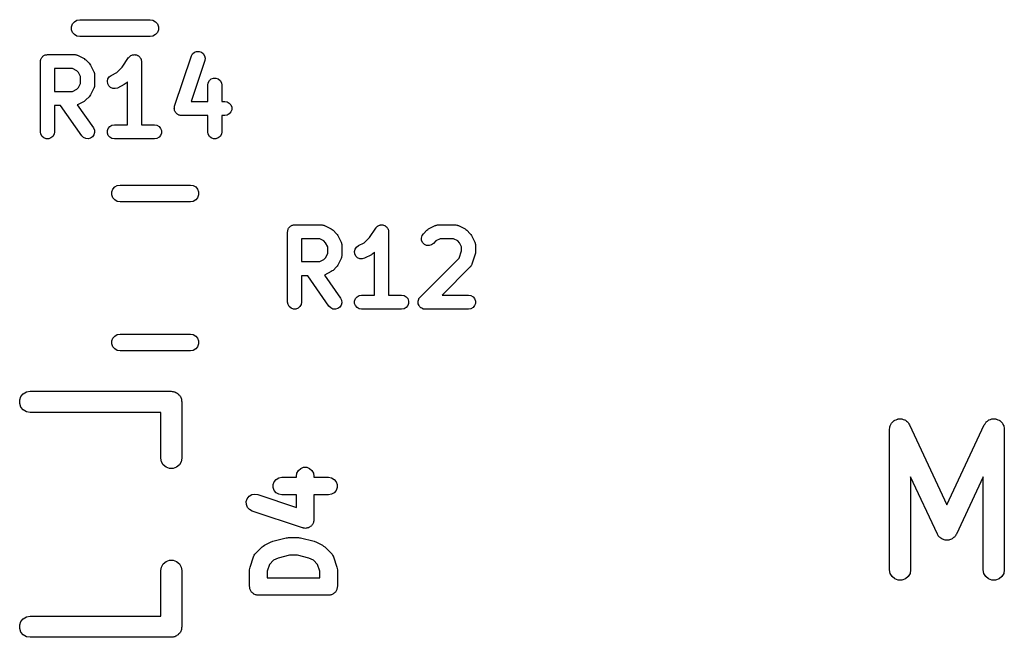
# Model space of a CAD drawing. Extents: x 83.4 to 168.1, y -157.3 to -85.4.
# Tile 6 of 60: x 90.6 to 97.6, y -127.5 to -123.1. Entities that reach past the tile are written whole.
import ezdxf

# ---------------------------------------------------------------- set-up
doc = ezdxf.new("R2010")
doc.units = 0
doc.header["$MEASUREMENT"] = 0
doc.layers.add('BLACK', color=7, linetype='CONTINUOUS')

msp = doc.modelspace()

# ---------------------------------------------------------------- linework, layer by layer
at = {"layer": 'Black'}
for p, q in [((91.0102, -123.199), (91.0173, -123.179)), ((91.0173, -123.179), (91.0307, -123.163)), ((91.0307, -123.163), (91.0487, -123.153)), ((91.0487, -123.153), (91.0692, -123.149)), ((91.0692, -123.149), (91.5692, -123.149)), ((91.5692, -123.149), (91.5898, -123.153)), ((91.5898, -123.153), (91.6078, -123.163)), ((91.6078, -123.163), (91.6212, -123.179)), ((91.6212, -123.179), (91.6283, -123.199)), ((91.0102, -123.22), (91.0102, -123.199)), ((91.0173, -123.239), (91.0102, -123.22)), ((91.0307, -123.255), (91.0173, -123.239)), ((91.6212, -123.239), (91.6078, -123.255)), ((91.6283, -123.22), (91.6212, -123.239)), ((91.6283, -123.199), (91.6283, -123.22)), ((91.0487, -123.266), (91.0307, -123.255)), ((91.0692, -123.269), (91.0487, -123.266)), ((91.5692, -123.269), (91.0692, -123.269)), ((91.5898, -123.266), (91.5692, -123.269)), ((91.6078, -123.255), (91.5898, -123.266)), ((91.8631, -123.407), (91.8714, -123.392)), ((91.8714, -123.392), (91.8844, -123.381)), ((91.8844, -123.381), (91.9005, -123.374)), ((91.9005, -123.374), (91.9179, -123.374)), ((91.9179, -123.374), (91.9343, -123.379)), ((91.9343, -123.379), (91.9479, -123.39)), ((91.9479, -123.39), (91.957, -123.405)), ((90.7891, -123.447), (90.7899, -123.443)), ((90.7891, -123.947), (90.7891, -123.447)), ((90.7899, -123.438), (90.7914, -123.434)), ((90.7899, -123.443), (90.7899, -123.438)), ((90.7914, -123.434), (90.7921, -123.43)), ((90.7921, -123.43), (90.7943, -123.426)), ((90.7943, -123.426), (90.7958, -123.422)), ((90.7958, -123.422), (90.7986, -123.419)), ((90.7986, -123.419), (90.8008, -123.415)), ((90.8008, -123.415), (90.8042, -123.412)), ((90.8042, -123.412), (90.807, -123.409)), ((90.807, -123.409), (90.8108, -123.406)), ((90.8108, -123.406), (90.8141, -123.404)), ((90.8141, -123.404), (90.8182, -123.402)), ((90.8182, -123.402), (90.822, -123.4)), ((90.822, -123.4), (90.8263, -123.399)), ((90.8263, -123.399), (90.8304, -123.398)), ((90.8304, -123.398), (90.8348, -123.398)), ((90.8348, -123.398), (90.8391, -123.397)), ((90.8391, -123.397), (91.0296, -123.397)), ((91.0296, -123.397), (91.0324, -123.397)), ((91.0324, -123.397), (91.0353, -123.397)), ((91.0353, -123.397), (91.0409, -123.399)), ((91.0409, -123.399), (91.0467, -123.4)), ((91.0467, -123.4), (91.0492, -123.401)), ((91.0492, -123.401), (91.0519, -123.402)), ((91.0519, -123.402), (91.0996, -123.426)), ((91.0996, -123.426), (91.106, -123.431)), ((91.106, -123.431), (91.1126, -123.435)), ((91.1126, -123.435), (91.1364, -123.459)), ((91.1364, -123.459), (91.141, -123.466)), ((91.3717, -123.487), (91.4166, -123.419)), ((91.4166, -123.419), (91.4185, -123.417)), ((91.4185, -123.417), (91.4199, -123.415)), ((91.4199, -123.415), (91.4244, -123.411)), ((91.4244, -123.411), (91.4285, -123.407)), ((91.4285, -123.407), (91.431, -123.405)), ((91.431, -123.405), (91.4332, -123.404)), ((91.4332, -123.404), (91.4388, -123.402)), ((91.4388, -123.402), (91.4441, -123.399)), ((91.4441, -123.399), (91.4469, -123.399)), ((91.4469, -123.399), (91.4495, -123.398)), ((91.4495, -123.398), (91.4554, -123.398)), ((91.4554, -123.398), (91.4614, -123.397)), ((91.4614, -123.397), (91.4641, -123.398)), ((91.4641, -123.398), (91.4668, -123.398)), ((91.4668, -123.398), (91.4724, -123.4)), ((91.4724, -123.4), (91.4782, -123.401)), ((91.4782, -123.401), (91.4805, -123.403)), ((91.4805, -123.403), (91.4832, -123.404)), ((91.4832, -123.404), (91.4877, -123.407)), ((91.4877, -123.407), (91.4927, -123.411)), ((91.4927, -123.411), (91.4943, -123.413)), ((91.4943, -123.413), (91.4965, -123.415)), ((91.4965, -123.415), (91.4994, -123.42)), ((91.4994, -123.42), (91.503, -123.425)), ((91.503, -123.425), (91.5038, -123.427)), ((91.5038, -123.427), (91.5051, -123.43)), ((91.5051, -123.43), (91.5062, -123.436)), ((91.5062, -123.436), (91.5078, -123.441)), ((91.5078, -123.441), (91.5077, -123.444)), ((91.5077, -123.444), (91.5082, -123.447)), ((91.5082, -123.447), (91.5082, -123.897)), ((91.7441, -123.764), (91.8631, -123.407)), ((91.958, -123.439), (91.8609, -123.73)), ((91.957, -123.405), (91.9605, -123.422)), ((91.9605, -123.422), (91.958, -123.439)), ((90.8891, -123.497), (90.8891, -123.659)), ((91.0178, -123.497), (90.8891, -123.497)), ((91.0476, -123.512), (91.0178, -123.497)), ((91.0599, -123.524), (91.0476, -123.512)), ((91.0748, -123.554), (91.0599, -123.524)), ((91.141, -123.466), (91.1457, -123.472)), ((91.1457, -123.472), (91.1695, -123.52)), ((91.1695, -123.52), (91.1704, -123.523)), ((91.1704, -123.523), (91.1718, -123.525)), ((91.1718, -123.525), (91.1728, -123.531)), ((91.1728, -123.531), (91.1745, -123.536)), ((91.2929, -123.545), (91.3333, -123.525)), ((91.3333, -123.525), (91.3717, -123.487)), ((91.0599, -123.632), (91.0748, -123.602)), ((91.0748, -123.602), (91.0748, -123.554)), ((91.1745, -123.536), (91.1743, -123.539)), ((91.1743, -123.539), (91.1748, -123.542)), ((91.1748, -123.542), (91.1748, -123.614)), ((91.2654, -123.587), (91.2694, -123.57)), ((91.2674, -123.604), (91.2654, -123.587)), ((91.2751, -123.62), (91.2674, -123.604)), ((91.2694, -123.57), (91.279, -123.555)), ((91.279, -123.555), (91.2929, -123.545)), ((91.3983, -123.601), (91.3917, -123.606)), ((91.4082, -123.591), (91.3983, -123.601)), ((91.4082, -123.897), (91.4082, -123.591)), ((91.9796, -123.614), (91.9826, -123.597)), ((91.9826, -123.597), (91.9913, -123.581)), ((91.9913, -123.581), (92.0046, -123.57)), ((92.0046, -123.57), (92.0209, -123.564)), ((92.0209, -123.564), (92.0383, -123.564)), ((92.0383, -123.564), (92.0546, -123.57)), ((92.0546, -123.57), (92.0679, -123.581)), ((92.0679, -123.581), (92.0766, -123.597)), ((92.0766, -123.597), (92.0796, -123.614)), ((90.8891, -123.659), (91.0178, -123.659)), ((91.0178, -123.659), (91.0476, -123.644)), ((91.0476, -123.644), (91.0599, -123.632)), ((91.1695, -123.636), (91.1457, -123.684)), ((91.1704, -123.633), (91.1695, -123.636)), ((91.1718, -123.631), (91.1704, -123.633)), ((91.1728, -123.625), (91.1718, -123.631)), ((91.1745, -123.619), (91.1728, -123.625)), ((91.1748, -123.614), (91.1743, -123.616)), ((91.1743, -123.616), (91.1745, -123.619)), ((91.2877, -123.632), (91.2751, -123.62)), ((91.3037, -123.638), (91.2877, -123.632)), ((91.321, -123.639), (91.3037, -123.638)), ((91.3377, -123.635), (91.321, -123.639)), ((91.3853, -123.611), (91.3377, -123.635)), ((91.3917, -123.606), (91.3853, -123.611)), ((91.9796, -123.73), (91.9796, -123.614)), ((92.0796, -123.614), (92.0796, -123.73)), ((91.0996, -123.73), (91.0519, -123.754)), ((91.106, -123.725), (91.0996, -123.73)), ((91.1126, -123.72), (91.106, -123.725)), ((91.1364, -123.697), (91.1126, -123.72)), ((91.141, -123.69), (91.1364, -123.697)), ((91.1457, -123.684), (91.141, -123.69)), ((91.8609, -123.73), (91.9796, -123.73)), ((92.0796, -123.73), (92.101, -123.73)), ((92.101, -123.73), (92.1181, -123.733)), ((92.1181, -123.733), (92.1331, -123.742)), ((92.1331, -123.742), (92.1443, -123.755)), ((90.9321, -123.759), (90.8891, -123.759)), ((90.8891, -123.759), (90.8891, -123.947)), ((91.0839, -123.976), (90.9321, -123.759)), ((91.0519, -123.754), (91.0507, -123.754)), ((91.0507, -123.754), (91.1658, -123.918)), ((91.7415, -123.782), (91.7422, -123.777)), ((91.7422, -123.785), (91.7415, -123.782)), ((91.7422, -123.772), (91.7435, -123.768)), ((91.7422, -123.777), (91.7422, -123.772)), ((91.7422, -123.789), (91.7422, -123.785)), ((91.744, -123.794), (91.7422, -123.789)), ((91.7435, -123.768), (91.7441, -123.764)), ((91.745, -123.799), (91.744, -123.794)), ((91.7469, -123.802), (91.745, -123.799)), ((91.7482, -123.805), (91.7469, -123.802)), ((91.7514, -123.809), (91.7482, -123.805)), ((91.7541, -123.813), (91.7514, -123.809)), ((91.757, -123.816), (91.7541, -123.813)), ((92.1443, -123.805), (92.1331, -123.819)), ((92.1443, -123.755), (92.1502, -123.772)), ((92.1502, -123.789), (92.1443, -123.805)), ((92.1502, -123.772), (92.1502, -123.789)), ((91.7593, -123.819), (91.757, -123.816)), ((91.7637, -123.821), (91.7593, -123.819)), ((91.7677, -123.824), (91.7637, -123.821)), ((91.7712, -123.825), (91.7677, -123.824)), ((91.7744, -123.827), (91.7712, -123.825)), ((91.7794, -123.828), (91.7744, -123.827)), ((91.7842, -123.83), (91.7794, -123.828)), ((91.7878, -123.83), (91.7842, -123.83)), ((91.7915, -123.83), (91.7878, -123.83)), ((91.9796, -123.83), (91.7915, -123.83)), ((91.9796, -123.947), (91.9796, -123.83)), ((92.101, -123.83), (92.0796, -123.83)), ((92.0796, -123.83), (92.0796, -123.947)), ((92.1181, -123.827), (92.101, -123.83)), ((92.1331, -123.819), (92.1181, -123.827)), ((90.7921, -123.964), (90.7891, -123.947)), ((90.8891, -123.947), (90.8861, -123.964)), ((91.1658, -123.918), (91.1731, -123.934)), ((91.1746, -123.951), (91.1701, -123.968)), ((91.1731, -123.934), (91.1746, -123.951)), ((91.2661, -123.938), (91.272, -123.922)), ((91.2661, -123.956), (91.2661, -123.938)), ((91.272, -123.922), (91.2832, -123.909)), ((91.2832, -123.909), (91.2982, -123.9)), ((91.2982, -123.9), (91.3153, -123.897)), ((91.3153, -123.897), (91.4082, -123.897)), ((91.5082, -123.897), (91.601, -123.897)), ((91.601, -123.897), (91.6181, -123.9)), ((91.6181, -123.9), (91.6331, -123.909)), ((91.6331, -123.909), (91.6443, -123.922)), ((91.6443, -123.922), (91.6502, -123.938)), ((91.6502, -123.938), (91.6502, -123.956)), ((91.9826, -123.964), (91.9796, -123.947)), ((92.0796, -123.947), (92.0766, -123.964)), ((90.8008, -123.979), (90.7921, -123.964)), ((90.8141, -123.99), (90.8008, -123.979)), ((90.8304, -123.996), (90.8141, -123.99)), ((90.8478, -123.996), (90.8304, -123.996)), ((90.8641, -123.99), (90.8478, -123.996)), ((90.8774, -123.979), (90.8641, -123.99)), ((90.8861, -123.964), (90.8774, -123.979)), ((91.0961, -123.988), (91.0839, -123.976)), ((91.1119, -123.995), (91.0961, -123.988)), ((91.1292, -123.997), (91.1119, -123.995)), ((91.1459, -123.992), (91.1292, -123.997)), ((91.1602, -123.982), (91.1459, -123.992)), ((91.1701, -123.968), (91.1602, -123.982)), ((91.272, -123.972), (91.2661, -123.956)), ((91.2832, -123.985), (91.272, -123.972)), ((91.2982, -123.994), (91.2832, -123.985)), ((91.3153, -123.997), (91.2982, -123.994)), ((91.601, -123.997), (91.3153, -123.997)), ((91.6181, -123.994), (91.601, -123.997)), ((91.6331, -123.985), (91.6181, -123.994)), ((91.6443, -123.972), (91.6331, -123.985)), ((91.6502, -123.956), (91.6443, -123.972)), ((91.9913, -123.979), (91.9826, -123.964)), ((92.0046, -123.99), (91.9913, -123.979)), ((92.0209, -123.996), (92.0046, -123.99)), ((92.0383, -123.996), (92.0209, -123.996)), ((92.0546, -123.99), (92.0383, -123.996)), ((92.0679, -123.979), (92.0546, -123.99)), ((92.0766, -123.964), (92.0679, -123.979)), ((91.2968, -124.374), (91.3039, -124.355)), ((91.2968, -124.395), (91.2968, -124.374)), ((91.3039, -124.355), (91.3173, -124.339)), ((91.3173, -124.339), (91.3353, -124.328)), ((91.3353, -124.328), (91.3558, -124.325)), ((91.3558, -124.325), (91.8558, -124.325)), ((91.8558, -124.325), (91.8764, -124.328)), ((91.8764, -124.328), (91.8944, -124.339)), ((91.8944, -124.339), (91.9078, -124.355)), ((91.9078, -124.355), (91.9149, -124.374)), ((91.9149, -124.374), (91.9149, -124.395)), ((91.3039, -124.415), (91.2968, -124.395)), ((91.3173, -124.431), (91.3039, -124.415)), ((91.3353, -124.441), (91.3173, -124.431)), ((91.3558, -124.445), (91.3353, -124.441)), ((91.8558, -124.445), (91.3558, -124.445)), ((91.8764, -124.441), (91.8558, -124.445)), ((91.8944, -124.431), (91.8764, -124.441)), ((91.9078, -124.415), (91.8944, -124.431)), ((91.9149, -124.395), (91.9078, -124.415)), ((92.5477, -124.658), (92.5485, -124.654)), ((92.5485, -124.65), (92.55, -124.645)), ((92.5485, -124.654), (92.5485, -124.65)), ((92.55, -124.645), (92.5508, -124.641)), ((92.5508, -124.641), (92.5529, -124.637)), ((92.5529, -124.637), (92.5544, -124.633)), ((92.5544, -124.633), (92.5573, -124.63)), ((92.5573, -124.63), (92.5594, -124.626)), ((92.5594, -124.626), (92.5628, -124.623)), ((92.5628, -124.623), (92.5656, -124.62)), ((92.5656, -124.62), (92.5694, -124.618)), ((92.5694, -124.618), (92.5727, -124.615)), ((92.5727, -124.615), (92.5768, -124.613)), ((92.5768, -124.613), (92.5806, -124.611)), ((92.5806, -124.611), (92.585, -124.611)), ((92.585, -124.611), (92.5891, -124.609)), ((92.5891, -124.609), (92.5934, -124.609)), ((92.5934, -124.609), (92.5977, -124.608)), ((92.5977, -124.608), (92.7882, -124.608)), ((92.7882, -124.608), (92.7911, -124.609)), ((92.7911, -124.609), (92.7939, -124.609)), ((92.7939, -124.609), (92.7995, -124.61)), ((92.7995, -124.61), (92.8053, -124.611)), ((92.8053, -124.611), (92.8078, -124.613)), ((92.8078, -124.613), (92.8106, -124.614)), ((92.8106, -124.614), (92.8582, -124.637)), ((92.8582, -124.637), (92.8646, -124.642)), ((92.8646, -124.642), (92.8712, -124.647)), ((92.8712, -124.647), (92.895, -124.671)), ((93.1303, -124.698), (93.1752, -124.631)), ((93.1752, -124.631), (93.1771, -124.629)), ((93.1771, -124.629), (93.1785, -124.626)), ((93.1785, -124.626), (93.1831, -124.622)), ((93.1831, -124.622), (93.1872, -124.618)), ((93.1872, -124.618), (93.1897, -124.617)), ((93.1897, -124.617), (93.1918, -124.615)), ((93.1918, -124.615), (93.1974, -124.613)), ((93.1974, -124.613), (93.2027, -124.61)), ((93.2027, -124.61), (93.2055, -124.61)), ((93.2055, -124.61), (93.2081, -124.609)), ((93.2081, -124.609), (93.2141, -124.609)), ((93.2141, -124.609), (93.22, -124.608)), ((93.22, -124.608), (93.2227, -124.609)), ((93.2227, -124.609), (93.2255, -124.609)), ((93.2255, -124.609), (93.2311, -124.611)), ((93.2311, -124.611), (93.2369, -124.612)), ((93.2369, -124.612), (93.2392, -124.614)), ((93.2392, -124.614), (93.2418, -124.615)), ((93.2418, -124.615), (93.2464, -124.619)), ((93.2464, -124.619), (93.2513, -124.622)), ((93.2513, -124.622), (93.253, -124.624)), ((93.253, -124.624), (93.2551, -124.626)), ((93.2551, -124.626), (93.2581, -124.631)), ((93.2581, -124.631), (93.2616, -124.636)), ((93.2616, -124.636), (93.2624, -124.639)), ((93.2624, -124.639), (93.2638, -124.641)), ((93.2638, -124.641), (93.2648, -124.647)), ((93.2648, -124.647), (93.2665, -124.653)), ((93.2665, -124.653), (93.2663, -124.656)), ((93.2663, -124.656), (93.2668, -124.658)), ((93.5148, -124.671), (93.5386, -124.647)), ((93.5386, -124.647), (93.5451, -124.642)), ((93.5451, -124.642), (93.5516, -124.637)), ((93.5516, -124.637), (93.5992, -124.614)), ((93.5992, -124.614), (93.602, -124.613)), ((93.602, -124.613), (93.6044, -124.611)), ((93.6044, -124.611), (93.6102, -124.61)), ((93.6102, -124.61), (93.6158, -124.609)), ((93.6158, -124.609), (93.6187, -124.609)), ((93.6187, -124.609), (93.6216, -124.608)), ((93.6216, -124.608), (93.7406, -124.608)), ((93.7406, -124.608), (93.7434, -124.609)), ((93.7434, -124.609), (93.7463, -124.609)), ((93.7463, -124.609), (93.7519, -124.61)), ((93.7519, -124.61), (93.7577, -124.611)), ((93.7577, -124.611), (93.7602, -124.613)), ((93.7602, -124.613), (93.763, -124.614)), ((93.763, -124.614), (93.8106, -124.637)), ((93.8106, -124.637), (93.817, -124.642)), ((93.817, -124.642), (93.8236, -124.647)), ((93.8236, -124.647), (93.8474, -124.671)), ((92.5477, -125.158), (92.5477, -124.658)), ((92.6477, -124.708), (92.6477, -124.87)), ((92.7764, -124.708), (92.6477, -124.708)), ((92.8062, -124.723), (92.7764, -124.708)), ((92.8186, -124.736), (92.8062, -124.723)), ((92.895, -124.671), (92.8996, -124.677)), ((92.8996, -124.677), (92.9044, -124.684)), ((92.9044, -124.684), (92.9282, -124.731)), ((93.0919, -124.736), (93.1303, -124.698)), ((93.2668, -124.658), (93.2668, -125.108)), ((93.5003, -124.702), (93.5048, -124.685)), ((93.5018, -124.719), (93.5003, -124.702)), ((93.5092, -124.735), (93.5018, -124.719)), ((93.5048, -124.685), (93.5148, -124.671)), ((93.6036, -124.723), (93.5855, -124.741)), ((93.6334, -124.708), (93.6036, -124.723)), ((93.7288, -124.708), (93.6334, -124.708)), ((93.7586, -124.723), (93.7288, -124.708)), ((93.7709, -124.735), (93.7586, -124.723)), ((93.8474, -124.671), (93.852, -124.677)), ((93.852, -124.677), (93.8567, -124.684)), ((93.8567, -124.684), (93.8806, -124.731)), ((92.8335, -124.765), (92.8186, -124.736)), ((92.8335, -124.813), (92.8335, -124.765)), ((92.9282, -124.731), (92.929, -124.734)), ((92.929, -124.734), (92.9304, -124.736)), ((92.9304, -124.736), (92.9315, -124.742)), ((92.9315, -124.742), (92.9331, -124.748)), ((92.9331, -124.748), (92.933, -124.751)), ((92.933, -124.751), (92.9335, -124.754)), ((92.9335, -124.754), (92.9335, -124.825)), ((93.024, -124.798), (93.0281, -124.781)), ((93.0281, -124.781), (93.0376, -124.767)), ((93.0376, -124.767), (93.0516, -124.756)), ((93.0516, -124.756), (93.0919, -124.736)), ((93.5214, -124.747), (93.5092, -124.735)), ((93.5372, -124.754), (93.5214, -124.747)), ((93.5545, -124.756), (93.5372, -124.754)), ((93.5713, -124.751), (93.5545, -124.756)), ((93.5855, -124.741), (93.5713, -124.751)), ((93.7683, -124.846), (93.7858, -124.793)), ((93.7858, -124.765), (93.7709, -124.735)), ((93.7858, -124.793), (93.7858, -124.765)), ((93.8806, -124.731), (93.8814, -124.734)), ((93.8814, -124.734), (93.8828, -124.736)), ((93.8828, -124.736), (93.8838, -124.742)), ((93.8838, -124.742), (93.8855, -124.748)), ((93.8855, -124.748), (93.8853, -124.751)), ((93.8853, -124.751), (93.8858, -124.754)), ((93.8858, -124.754), (93.8858, -124.801)), ((92.7764, -124.87), (92.8062, -124.855)), ((92.8062, -124.855), (92.8186, -124.843)), ((92.8186, -124.843), (92.8335, -124.813)), ((92.9282, -124.847), (92.9044, -124.895)), ((92.929, -124.845), (92.9282, -124.847)), ((92.9304, -124.842), (92.929, -124.845)), ((92.9315, -124.836), (92.9304, -124.842)), ((92.9331, -124.831), (92.9315, -124.836)), ((92.9335, -124.825), (92.933, -124.828)), ((92.933, -124.828), (92.9331, -124.831)), ((93.026, -124.815), (93.024, -124.798)), ((93.0338, -124.831), (93.026, -124.815)), ((93.0464, -124.843), (93.0338, -124.831)), ((93.0623, -124.85), (93.0464, -124.843)), ((93.0796, -124.851), (93.0623, -124.85)), ((93.0963, -124.846), (93.0796, -124.851)), ((93.1439, -124.822), (93.0963, -124.846)), ((93.1504, -124.817), (93.1439, -124.822)), ((93.1569, -124.813), (93.1504, -124.817)), ((93.1668, -124.803), (93.1569, -124.813)), ((93.1668, -125.108), (93.1668, -124.803)), ((93.491, -125.123), (93.7683, -124.846)), ((93.8833, -124.817), (93.8595, -124.888)), ((93.8844, -124.809), (93.8833, -124.817)), ((93.8858, -124.801), (93.8844, -124.809)), ((92.6477, -124.87), (92.7764, -124.87)), ((92.8646, -124.936), (92.8582, -124.941)), ((92.8712, -124.932), (92.8646, -124.936)), ((92.895, -124.908), (92.8712, -124.932)), ((92.8996, -124.901), (92.895, -124.908)), ((92.9044, -124.895), (92.8996, -124.901)), ((93.8474, -124.908), (93.647, -125.108)), ((93.849, -124.906), (93.8474, -124.908)), ((93.8512, -124.904), (93.849, -124.906)), ((93.854, -124.898), (93.8512, -124.904)), ((93.8573, -124.894), (93.854, -124.898)), ((93.8581, -124.891), (93.8573, -124.894)), ((93.8595, -124.888), (93.8581, -124.891)), ((92.6908, -124.97), (92.6477, -124.97)), ((92.6477, -124.97), (92.6477, -125.158)), ((92.8425, -125.187), (92.6908, -124.97)), ((92.8106, -124.965), (92.8094, -124.965)), ((92.8094, -124.965), (92.9244, -125.13)), ((92.8582, -124.941), (92.8106, -124.965)), ((92.9244, -125.13), (92.9318, -125.145)), ((92.9318, -125.145), (92.9333, -125.163)), ((93.0247, -125.15), (93.0306, -125.133)), ((93.0306, -125.133), (93.0418, -125.12)), ((93.0418, -125.12), (93.0568, -125.111)), ((93.0568, -125.111), (93.0739, -125.108)), ((93.0739, -125.108), (93.1668, -125.108)), ((93.2668, -125.108), (93.3596, -125.108)), ((93.3596, -125.108), (93.3767, -125.111)), ((93.3767, -125.111), (93.3918, -125.12)), ((93.3918, -125.12), (93.4029, -125.133)), ((93.4029, -125.133), (93.4089, -125.15)), ((93.4771, -125.15), (93.4793, -125.143)), ((93.4793, -125.143), (93.481, -125.137)), ((93.481, -125.137), (93.4823, -125.135)), ((93.4823, -125.135), (93.483, -125.133)), ((93.483, -125.133), (93.4872, -125.128)), ((93.4872, -125.128), (93.491, -125.123)), ((93.647, -125.108), (93.8358, -125.108)), ((93.8358, -125.108), (93.8529, -125.111)), ((93.8529, -125.111), (93.868, -125.12)), ((93.868, -125.12), (93.8791, -125.133)), ((93.8791, -125.133), (93.8851, -125.15)), ((92.5508, -125.175), (92.5477, -125.158)), ((92.5594, -125.19), (92.5508, -125.175)), ((92.5727, -125.202), (92.5594, -125.19)), ((92.5891, -125.208), (92.5727, -125.202)), ((92.6064, -125.208), (92.5891, -125.208)), ((92.6227, -125.202), (92.6064, -125.208)), ((92.636, -125.19), (92.6227, -125.202)), ((92.6447, -125.175), (92.636, -125.19)), ((92.6477, -125.158), (92.6447, -125.175)), ((92.8548, -125.199), (92.8425, -125.187)), ((92.8705, -125.207), (92.8548, -125.199)), ((92.8878, -125.208), (92.8705, -125.207)), ((92.9046, -125.204), (92.8878, -125.208)), ((92.9188, -125.194), (92.9046, -125.204)), ((92.9288, -125.179), (92.9188, -125.194)), ((92.9333, -125.163), (92.9288, -125.179)), ((93.0247, -125.167), (93.0247, -125.15)), ((93.0306, -125.183), (93.0247, -125.167)), ((93.0418, -125.197), (93.0306, -125.183)), ((93.0568, -125.205), (93.0418, -125.197)), ((93.0739, -125.208), (93.0568, -125.205)), ((93.3596, -125.208), (93.0739, -125.208)), ((93.3767, -125.205), (93.3596, -125.208)), ((93.3918, -125.197), (93.3767, -125.205)), ((93.4029, -125.183), (93.3918, -125.197)), ((93.4089, -125.167), (93.4029, -125.183)), ((93.4089, -125.15), (93.4089, -125.167)), ((93.4765, -125.154), (93.4771, -125.152)), ((93.4771, -125.16), (93.4765, -125.154)), ((93.4771, -125.152), (93.4771, -125.15)), ((93.4771, -125.167), (93.4771, -125.16)), ((93.4778, -125.169), (93.4771, -125.167)), ((93.478, -125.171), (93.4778, -125.169)), ((93.4808, -125.177), (93.478, -125.171)), ((93.483, -125.183), (93.4808, -125.177)), ((93.4844, -125.185), (93.483, -125.183)), ((93.4854, -125.187), (93.4844, -125.185)), ((93.49, -125.192), (93.4854, -125.187)), ((93.4942, -125.197), (93.49, -125.192)), ((93.4961, -125.198), (93.4942, -125.197)), ((93.4976, -125.199), (93.4961, -125.198)), ((93.5035, -125.202), (93.4976, -125.199)), ((93.5092, -125.205), (93.5035, -125.202)), ((93.5114, -125.206), (93.5092, -125.205)), ((93.5134, -125.207), (93.5114, -125.206)), ((93.5199, -125.207), (93.5134, -125.207)), ((93.5263, -125.208), (93.5199, -125.207)), ((93.8358, -125.208), (93.5263, -125.208)), ((93.8529, -125.205), (93.8358, -125.208)), ((93.868, -125.197), (93.8529, -125.205)), ((93.8791, -125.183), (93.868, -125.197)), ((93.8851, -125.167), (93.8791, -125.183)), ((93.8851, -125.15), (93.8851, -125.167)), ((91.2968, -125.434), (91.3039, -125.415)), ((91.3039, -125.415), (91.3173, -125.399)), ((91.3173, -125.399), (91.3353, -125.388)), ((91.3353, -125.388), (91.3558, -125.385)), ((91.3558, -125.385), (91.8558, -125.385)), ((91.8558, -125.385), (91.8764, -125.388)), ((91.8764, -125.388), (91.8944, -125.399)), ((91.8944, -125.399), (91.9078, -125.415)), ((91.9078, -125.415), (91.9149, -125.434)), ((91.2968, -125.455), (91.2968, -125.434)), ((91.3039, -125.475), (91.2968, -125.455)), ((91.3173, -125.491), (91.3039, -125.475)), ((91.3353, -125.501), (91.3173, -125.491)), ((91.8944, -125.491), (91.8764, -125.501)), ((91.9078, -125.475), (91.8944, -125.491)), ((91.9149, -125.455), (91.9078, -125.475)), ((91.9149, -125.434), (91.9149, -125.455)), ((91.3558, -125.505), (91.3353, -125.501)), ((91.8558, -125.505), (91.3558, -125.505)), ((91.8764, -125.501), (91.8558, -125.505)), ((90.6413, -125.854), (90.6502, -125.83)), ((90.6502, -125.83), (90.6669, -125.81)), ((90.6669, -125.81), (90.6895, -125.797)), ((90.6895, -125.797), (90.7151, -125.792)), ((90.7151, -125.792), (91.7201, -125.792)), ((91.7201, -125.792), (91.7266, -125.793)), ((91.7266, -125.793), (91.7332, -125.793)), ((91.7332, -125.793), (91.7393, -125.796)), ((91.7393, -125.796), (91.7458, -125.797)), ((91.7458, -125.797), (91.7515, -125.8)), ((91.7515, -125.8), (91.7576, -125.802)), ((91.7576, -125.802), (91.7627, -125.806)), ((91.7627, -125.806), (91.7684, -125.81)), ((91.7684, -125.81), (91.7726, -125.815)), ((91.7726, -125.815), (91.7776, -125.819)), ((91.7776, -125.819), (91.7809, -125.825)), ((91.7809, -125.825), (91.7851, -125.83)), ((91.7851, -125.83), (91.7873, -125.836)), ((91.7873, -125.836), (91.7906, -125.842)), ((91.7906, -125.842), (91.7918, -125.848)), ((90.6413, -125.88), (90.6413, -125.854)), ((90.6502, -125.905), (90.6413, -125.88)), ((90.6669, -125.925), (90.6502, -125.905)), ((91.7918, -125.848), (91.794, -125.854)), ((91.794, -125.854), (91.794, -125.861)), ((91.794, -125.861), (91.7951, -125.867)), ((91.7951, -125.867), (91.7951, -126.267)), ((90.6895, -125.938), (90.6669, -125.925)), ((90.7151, -125.942), (90.6895, -125.938)), ((91.6451, -125.942), (90.7151, -125.942)), ((91.6451, -126.267), (91.6451, -125.942)), ((96.8318, -126.062), (96.8335, -126.053)), ((96.8335, -126.053), (96.8343, -126.043)), ((96.8343, -126.043), (96.8357, -126.04)), ((96.8357, -126.04), (96.8363, -126.037)), ((96.8363, -126.037), (96.8412, -126.028)), ((96.8412, -126.028), (96.8453, -126.019)), ((96.8453, -126.019), (96.8477, -126.017)), ((96.8477, -126.017), (96.8493, -126.014)), ((96.8493, -126.014), (96.8568, -126.008)), ((96.8568, -126.008), (96.8637, -126.001)), ((96.8637, -126.001), (96.8667, -125.999)), ((96.8667, -125.999), (96.8693, -125.997)), ((96.8693, -125.997), (96.8785, -125.994)), ((96.8785, -125.994), (96.8873, -125.99)), ((96.8873, -125.99), (96.8906, -125.99)), ((96.8906, -125.99), (96.8937, -125.988)), ((96.8937, -125.988), (96.9035, -125.988)), ((96.9035, -125.988), (96.9133, -125.988)), ((96.9133, -125.988), (96.9165, -125.988)), ((96.9165, -125.988), (96.9198, -125.988)), ((96.9198, -125.988), (96.929, -125.992)), ((96.929, -125.992), (96.9384, -125.994)), ((96.9384, -125.994), (96.9412, -125.996)), ((96.9412, -125.996), (96.9443, -125.997)), ((96.9443, -125.997), (96.9518, -126.004)), ((96.9518, -126.004), (96.9598, -126.009)), ((96.9598, -126.009), (96.9617, -126.012)), ((96.9617, -126.012), (96.9642, -126.014)), ((96.9642, -126.014), (96.9691, -126.023)), ((96.9691, -126.023), (96.9747, -126.031)), ((96.9747, -126.031), (97.2401, -126.599)), ((97.2401, -126.599), (97.5055, -126.031)), ((97.5055, -126.031), (97.5111, -126.023)), ((97.5111, -126.023), (97.516, -126.014)), ((97.516, -126.014), (97.5185, -126.012)), ((97.5185, -126.012), (97.5204, -126.009)), ((97.5204, -126.009), (97.5284, -126.004)), ((97.5284, -126.004), (97.5359, -125.997)), ((97.5359, -125.997), (97.5391, -125.996)), ((97.5391, -125.996), (97.5418, -125.994)), ((97.5418, -125.994), (97.5512, -125.992)), ((97.5512, -125.992), (97.5604, -125.988)), ((97.5604, -125.988), (97.5637, -125.988)), ((97.5637, -125.988), (97.5669, -125.988)), ((97.5669, -125.988), (97.5767, -125.988)), ((97.5767, -125.988), (97.5865, -125.988)), ((97.5865, -125.988), (97.5896, -125.99)), ((97.5896, -125.99), (97.5929, -125.99)), ((97.5929, -125.99), (97.6018, -125.994)), ((97.6018, -125.994), (97.6109, -125.997)), ((97.6109, -125.997), (97.6135, -125.999)), ((97.6135, -125.999), (97.6165, -126.001)), ((97.6165, -126.001), (97.6234, -126.008)), ((97.6234, -126.008), (97.6309, -126.014)), ((97.6309, -126.014), (97.6325, -126.017)), ((97.6325, -126.017), (97.6349, -126.019)), ((97.6349, -126.019), (97.639, -126.028)), ((97.639, -126.028), (97.6439, -126.037)), ((97.6439, -126.037), (97.6445, -126.04)), ((97.6445, -126.04), (97.6459, -126.043)), ((97.6459, -126.043), (97.6467, -126.053)), ((97.6467, -126.053), (97.6484, -126.062)), ((96.8318, -127.062), (96.8318, -126.062)), ((97.6484, -126.062), (97.6484, -127.062)), ((91.6497, -126.293), (91.6451, -126.267)), ((91.7951, -126.267), (91.7906, -126.293)), ((91.6627, -126.315), (91.6497, -126.293)), ((91.6826, -126.332), (91.6627, -126.315)), ((91.7071, -126.341), (91.6826, -126.332)), ((91.7576, -126.332), (91.7332, -126.341)), ((91.7776, -126.315), (91.7576, -126.332)), ((91.7906, -126.293), (91.7776, -126.315)), ((92.6418, -126.341), (92.6622, -126.333)), ((92.6622, -126.333), (92.6839, -126.333)), ((92.6839, -126.333), (92.7043, -126.341)), ((91.7332, -126.341), (91.7071, -126.341)), ((92.4662, -126.419), (92.485, -126.408)), ((92.485, -126.408), (92.5063, -126.404)), ((92.5063, -126.404), (92.6105, -126.404)), ((92.6105, -126.395), (92.6143, -126.374)), ((92.6105, -126.404), (92.6105, -126.395)), ((92.6143, -126.374), (92.6251, -126.355)), ((92.6251, -126.355), (92.6418, -126.341)), ((92.7043, -126.341), (92.7209, -126.355)), ((92.7209, -126.355), (92.7317, -126.374)), ((92.7317, -126.374), (92.7355, -126.395)), ((92.7355, -126.395), (92.7355, -126.404)), ((92.7355, -126.404), (92.8397, -126.404)), ((92.8397, -126.404), (92.861, -126.408)), ((92.861, -126.408), (92.8798, -126.419)), ((97.1721, -126.808), (96.9818, -126.4)), ((96.9818, -126.4), (96.9818, -127.062)), ((97.4984, -126.4), (97.3081, -126.808)), ((97.4984, -127.062), (97.4984, -126.4)), ((92.4448, -126.456), (92.4522, -126.435)), ((92.4448, -126.477), (92.4448, -126.456)), ((92.4522, -126.498), (92.4448, -126.477)), ((92.4522, -126.435), (92.4662, -126.419)), ((92.8798, -126.419), (92.8938, -126.435)), ((92.8938, -126.435), (92.9012, -126.456)), ((92.9012, -126.477), (92.8938, -126.498)), ((92.9012, -126.456), (92.9012, -126.477)), ((92.2609, -126.556), (92.2744, -126.539)), ((92.2744, -126.539), (92.2929, -126.527)), ((92.2929, -126.527), (92.3142, -126.523)), ((92.3142, -126.523), (92.3356, -126.526)), ((92.3356, -126.526), (92.6105, -126.618)), ((92.4662, -126.514), (92.4522, -126.498)), ((92.485, -126.525), (92.4662, -126.514)), ((92.5063, -126.529), (92.485, -126.525)), ((92.6105, -126.529), (92.5063, -126.529)), ((92.6105, -126.618), (92.6105, -126.529)), ((92.8397, -126.529), (92.7355, -126.529)), ((92.7355, -126.529), (92.7355, -126.705)), ((92.861, -126.525), (92.8397, -126.529)), ((92.8798, -126.514), (92.861, -126.525)), ((92.8938, -126.498), (92.8798, -126.514)), ((92.254, -126.576), (92.2609, -126.556)), ((92.2546, -126.598), (92.254, -126.576)), ((92.2626, -126.618), (92.2546, -126.598)), ((92.277, -126.634), (92.2626, -126.618)), ((92.2961, -126.645), (92.277, -126.634)), ((92.6532, -126.764), (92.2961, -126.645)), ((92.7091, -126.755), (92.7043, -126.759)), ((92.7145, -126.751), (92.7091, -126.755)), ((92.7173, -126.748), (92.7145, -126.751)), ((92.7209, -126.745), (92.7173, -126.748)), ((92.724, -126.739), (92.7209, -126.745)), ((92.728, -126.734), (92.724, -126.739)), ((92.7294, -126.73), (92.728, -126.734)), ((92.7317, -126.726), (92.7294, -126.73)), ((92.7328, -126.72), (92.7317, -126.726)), ((92.7348, -126.714), (92.7328, -126.72)), ((92.7355, -126.705), (92.7347, -126.709)), ((92.7347, -126.709), (92.7348, -126.714)), ((92.6578, -126.764), (92.6532, -126.764)), ((92.6622, -126.766), (92.6578, -126.764)), ((92.6685, -126.766), (92.6622, -126.766)), ((92.6747, -126.767), (92.6685, -126.766)), ((92.6792, -126.766), (92.6747, -126.767)), ((92.6839, -126.766), (92.6792, -126.766)), ((92.6898, -126.764), (92.6839, -126.766)), ((92.696, -126.763), (92.6898, -126.764)), ((92.6999, -126.76), (92.696, -126.763)), ((92.7043, -126.759), (92.6999, -126.76)), ((97.1759, -126.814), (97.1721, -126.808)), ((97.1787, -126.82), (97.1759, -126.814)), ((97.1833, -126.824), (97.1787, -126.82)), ((97.1871, -126.83), (97.1833, -126.824)), ((97.2969, -126.824), (97.2931, -126.83)), ((97.3016, -126.82), (97.2969, -126.824)), ((97.3043, -126.814), (97.3016, -126.82)), ((97.3081, -126.808), (97.3043, -126.814)), ((92.3193, -126.946), (92.3669, -126.898)), ((92.3669, -126.898), (92.3751, -126.893)), ((92.3751, -126.893), (92.3832, -126.887)), ((92.3832, -126.887), (92.4308, -126.863)), ((92.4308, -126.863), (92.4373, -126.861)), ((92.4373, -126.861), (92.4436, -126.858)), ((92.4436, -126.858), (92.5388, -126.834)), ((92.5388, -126.834), (92.5464, -126.834)), ((92.5464, -126.834), (92.554, -126.833)), ((92.554, -126.833), (92.6254, -126.833)), ((92.6254, -126.833), (92.6329, -126.834)), ((92.6329, -126.834), (92.6405, -126.834)), ((92.6405, -126.834), (92.7358, -126.858)), ((92.7358, -126.858), (92.742, -126.861)), ((92.742, -126.861), (92.7486, -126.863)), ((92.7486, -126.863), (92.7962, -126.887)), ((92.7962, -126.887), (92.8042, -126.893)), ((92.8042, -126.893), (92.8124, -126.898)), ((92.8124, -126.898), (92.8601, -126.946)), ((97.1924, -126.833), (97.1871, -126.83)), ((97.1971, -126.838), (97.1924, -126.833)), ((97.203, -126.841), (97.1971, -126.838)), ((97.2084, -126.845), (97.203, -126.841)), ((97.2147, -126.846), (97.2084, -126.845)), ((97.2207, -126.849), (97.2147, -126.846)), ((97.2272, -126.85), (97.2207, -126.849)), ((97.2336, -126.851), (97.2272, -126.85)), ((97.2401, -126.851), (97.2336, -126.851)), ((97.2466, -126.851), (97.2401, -126.851)), ((97.253, -126.85), (97.2466, -126.851)), ((97.2595, -126.849), (97.253, -126.85)), ((97.2655, -126.846), (97.2595, -126.849)), ((97.2718, -126.845), (97.2655, -126.846)), ((97.2772, -126.841), (97.2718, -126.845)), ((97.2831, -126.838), (97.2772, -126.841)), ((97.2878, -126.833), (97.2831, -126.838)), ((97.2931, -126.83), (97.2878, -126.833)), ((92.3042, -126.97), (92.3059, -126.967)), ((92.3059, -126.967), (92.3068, -126.964)), ((92.3068, -126.964), (92.311, -126.958)), ((92.311, -126.958), (92.3145, -126.951)), ((92.3145, -126.951), (92.3172, -126.949)), ((92.3172, -126.949), (92.3193, -126.946)), ((92.5617, -126.958), (92.4805, -126.978)), ((92.6177, -126.958), (92.5617, -126.958)), ((92.6988, -126.978), (92.6177, -126.958)), ((92.8601, -126.946), (92.8621, -126.949)), ((92.8621, -126.949), (92.8648, -126.951)), ((92.8648, -126.951), (92.8683, -126.958)), ((92.8683, -126.958), (92.8725, -126.964)), ((92.8725, -126.964), (92.8734, -126.967)), ((92.8734, -126.967), (92.8752, -126.97)), ((91.6497, -127.042), (91.6627, -127.019)), ((91.6627, -127.019), (91.6826, -127.002)), ((91.6826, -127.002), (91.7071, -126.993)), ((91.7071, -126.993), (91.7332, -126.993)), ((91.7332, -126.993), (91.7576, -127.002)), ((91.7576, -127.002), (91.7776, -127.019)), ((91.7776, -127.019), (91.7906, -127.042)), ((92.2804, -127.042), (92.3042, -126.97)), ((92.4181, -127.024), (92.4022, -127.072)), ((92.4481, -126.994), (92.4181, -127.024)), ((92.4805, -126.978), (92.4481, -126.994)), ((92.7312, -126.994), (92.6988, -126.978)), ((92.7612, -127.024), (92.7312, -126.994)), ((92.7772, -127.072), (92.7612, -127.024)), ((92.8752, -126.97), (92.899, -127.042)), ((91.6451, -127.067), (91.6497, -127.042)), ((91.6451, -127.392), (91.6451, -127.067)), ((91.7906, -127.042), (91.7951, -127.067)), ((91.7951, -127.067), (91.7951, -127.467)), ((92.2772, -127.062), (92.2789, -127.052)), ((92.2772, -127.181), (92.2772, -127.062)), ((92.2789, -127.052), (92.2804, -127.042)), ((92.4022, -127.072), (92.4022, -127.118)), ((92.7772, -127.118), (92.7772, -127.072)), ((92.899, -127.042), (92.9004, -127.052)), ((92.9004, -127.052), (92.9022, -127.062)), ((92.9022, -127.062), (92.9022, -127.181)), ((96.8363, -127.088), (96.8318, -127.062)), ((96.8493, -127.11), (96.8363, -127.088)), ((96.9773, -127.088), (96.9642, -127.11)), ((96.9818, -127.062), (96.9773, -127.088)), ((97.503, -127.088), (97.4984, -127.062)), ((97.516, -127.11), (97.503, -127.088)), ((97.6439, -127.088), (97.6309, -127.11)), ((97.6484, -127.062), (97.6439, -127.088)), ((92.4022, -127.118), (92.7772, -127.118)), ((96.8693, -127.127), (96.8493, -127.11)), ((96.8937, -127.136), (96.8693, -127.127)), ((96.9198, -127.136), (96.8937, -127.136)), ((96.9443, -127.127), (96.9198, -127.136)), ((96.9642, -127.11), (96.9443, -127.127)), ((97.5359, -127.127), (97.516, -127.11)), ((97.5604, -127.136), (97.5359, -127.127)), ((97.5865, -127.136), (97.5604, -127.136)), ((97.6109, -127.127), (97.5865, -127.136)), ((97.6309, -127.11), (97.6109, -127.127)), ((92.2781, -127.186), (92.2772, -127.181)), ((92.2781, -127.192), (92.2781, -127.186)), ((92.28, -127.197), (92.2781, -127.192)), ((92.2809, -127.202), (92.28, -127.197)), ((92.2837, -127.207), (92.2809, -127.202)), ((92.2855, -127.212), (92.2837, -127.207)), ((92.2891, -127.216), (92.2855, -127.212)), ((92.2918, -127.221), (92.2891, -127.216)), ((92.296, -127.224), (92.2918, -127.221)), ((92.2995, -127.229), (92.296, -127.224)), ((92.3042, -127.231), (92.2995, -127.229)), ((92.3084, -127.235), (92.3042, -127.231)), ((92.3136, -127.237), (92.3084, -127.235)), ((92.3183, -127.239), (92.3136, -127.237)), ((92.3237, -127.24), (92.3183, -127.239)), ((92.3288, -127.242), (92.3237, -127.24)), ((92.3343, -127.242), (92.3288, -127.242)), ((92.3397, -127.243), (92.3343, -127.242)), ((92.8397, -127.243), (92.3397, -127.243)), ((92.8451, -127.242), (92.8397, -127.243)), ((92.8505, -127.242), (92.8451, -127.242)), ((92.8557, -127.24), (92.8505, -127.242)), ((92.861, -127.239), (92.8557, -127.24)), ((92.8658, -127.237), (92.861, -127.239)), ((92.8709, -127.235), (92.8658, -127.237)), ((92.8751, -127.231), (92.8709, -127.235)), ((92.8798, -127.229), (92.8751, -127.231)), ((92.8834, -127.224), (92.8798, -127.229)), ((92.8876, -127.221), (92.8834, -127.224)), ((92.8903, -127.216), (92.8876, -127.221)), ((92.8938, -127.212), (92.8903, -127.216)), ((92.8957, -127.207), (92.8938, -127.212)), ((92.8984, -127.202), (92.8957, -127.207)), ((92.8994, -127.197), (92.8984, -127.202)), ((92.9012, -127.192), (92.8994, -127.197)), ((92.9022, -127.181), (92.9012, -127.186)), ((92.9012, -127.186), (92.9012, -127.192)), ((90.6413, -127.454), (90.6502, -127.43)), ((90.6413, -127.48), (90.6413, -127.454)), ((90.6502, -127.43), (90.6669, -127.41)), ((90.6669, -127.41), (90.6895, -127.397)), ((90.6895, -127.397), (90.7151, -127.392)), ((90.7151, -127.392), (91.6451, -127.392)), ((90.6502, -127.505), (90.6413, -127.48)), ((90.6669, -127.525), (90.6502, -127.505)), ((90.6895, -127.538), (90.6669, -127.525)), ((91.7627, -127.528), (91.7576, -127.532)), ((91.7684, -127.525), (91.7627, -127.528)), ((91.7726, -127.52), (91.7684, -127.525)), ((91.7776, -127.515), (91.7726, -127.52)), ((91.7809, -127.51), (91.7776, -127.515)), ((91.7851, -127.505), (91.7809, -127.51)), ((91.7873, -127.498), (91.7851, -127.505)), ((91.7906, -127.493), (91.7873, -127.498)), ((91.7918, -127.486), (91.7906, -127.493)), ((91.794, -127.48), (91.7918, -127.486)), ((91.7951, -127.467), (91.794, -127.474)), ((91.794, -127.474), (91.794, -127.48)), ((90.7151, -127.542), (90.6895, -127.538)), ((91.7201, -127.542), (90.7151, -127.542)), ((91.7266, -127.541), (91.7201, -127.542)), ((91.7332, -127.541), (91.7266, -127.541)), ((91.7393, -127.539), (91.7332, -127.541)), ((91.7458, -127.538), (91.7393, -127.539)), ((91.7515, -127.534), (91.7458, -127.538)), ((91.7576, -127.532), (91.7515, -127.534))]:
    msp.add_line(p, q, dxfattribs=at)

doc.saveas('drawing.dxf')
